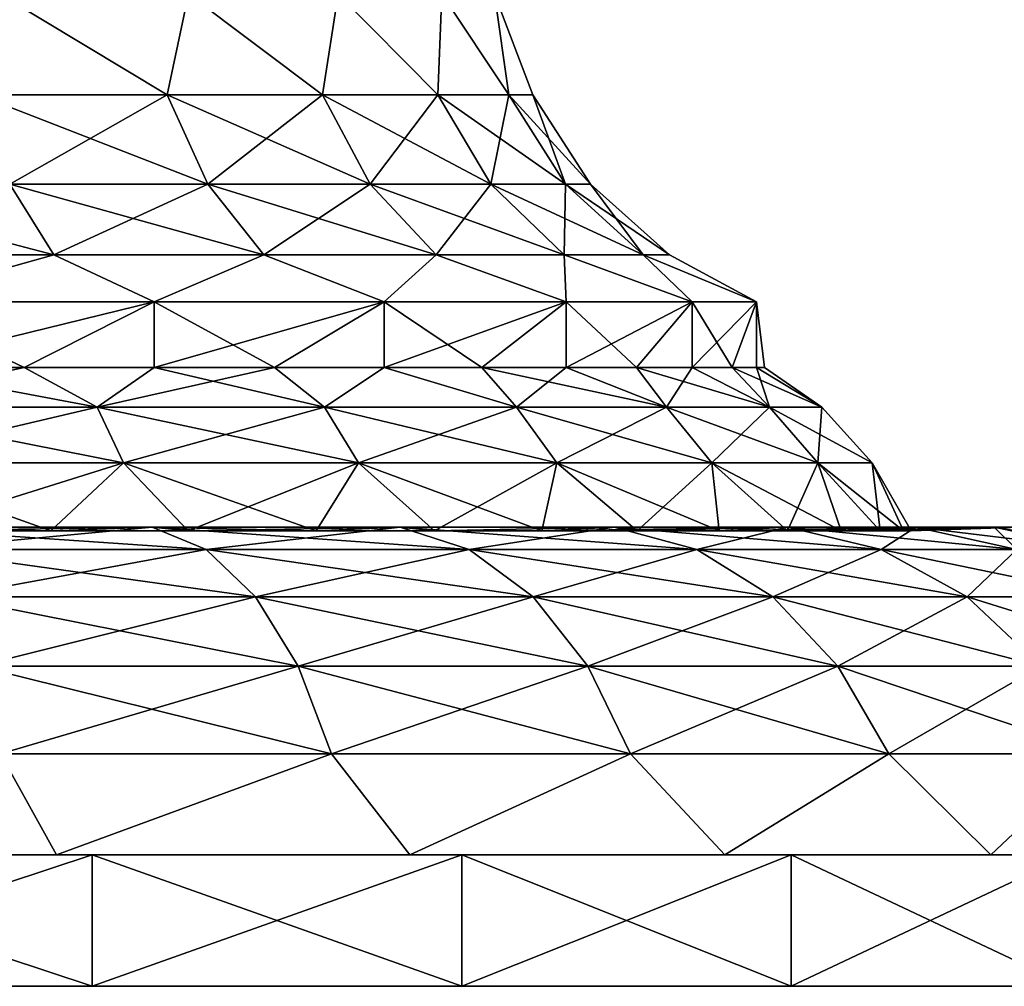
# Model space of a CAD drawing. Header units: millimetres. Extents: x -234 to 234, y -9 to 180.
# Tile 7 of 117: x -189 to -174, y -9 to 6. Entities that reach past the tile are written whole.
import ezdxf

# ---------------------------------------------------------------- set-up
doc = ezdxf.new("R2010")
doc.units = ezdxf.units.MM
doc.header["$LTSCALE"] = 106.095679
for name, color, linetype in [('139', 7, 'CONTINUOUS'), ('140', 7, 'CONTINUOUS'), ('141', 7, 'CONTINUOUS'), ('142', 7, 'CONTINUOUS'), ('143', 7, 'CONTINUOUS'), ('144', 7, 'CONTINUOUS')]:
    doc.layers.add(name, color=color, linetype=linetype)

msp = doc.modelspace()

# ---------------------------------------------------------------- linework, layer by layer
at = {"layer": '139', "color": 7, "linetype": 'CONTINUOUS', "true_color": 0xa2afbf}
for points in [[(-189.455, 4.543, -15.782), (-189.126, 6.081, -14.967), (-186.578, 4.543, -13.422), (-189.455, 4.543, -15.782)], [(-186.578, 4.543, 13.422), (-189.126, 6.081, 14.967), (-189.455, 4.543, 15.782), (-186.578, 4.543, 13.422)], [(-189.126, 6.081, -14.967), (-186.252, 6.081, -12.379), (-186.578, 4.543, -13.422), (-189.126, 6.081, -14.967)], [(-186.252, 6.081, 12.379), (-189.126, 6.081, 14.967), (-186.578, 4.543, 13.422), (-186.252, 6.081, 12.379)], [(-186.578, 4.543, -13.422), (-186.252, 6.081, -12.379), (-184.218, 4.543, -10.545), (-186.578, 4.543, -13.422)], [(-184.218, 4.543, 10.545), (-186.252, 6.081, 12.379), (-186.578, 4.543, 13.422), (-184.218, 4.543, 10.545)], [(-186.252, 6.081, -12.379), (-183.979, 6.081, -9.25), (-184.218, 4.543, -10.545), (-186.252, 6.081, -12.379)], [(-183.979, 6.081, 9.25), (-186.252, 6.081, 12.379), (-184.218, 4.543, 10.545), (-183.979, 6.081, 9.25)], [(-184.218, 4.543, -10.545), (-183.979, 6.081, -9.25), (-182.464, 4.543, -7.264), (-184.218, 4.543, -10.545)], [(-182.464, 4.543, 7.264), (-183.979, 6.081, 9.25), (-184.218, 4.543, 10.545), (-182.464, 4.543, 7.264)], [(-183.979, 6.081, -9.25), (-182.405, 6.081, -5.717), (-182.464, 4.543, -7.264), (-183.979, 6.081, -9.25)], [(-182.405, 6.081, 5.717), (-183.979, 6.081, 9.25), (-182.464, 4.543, 7.264), (-182.405, 6.081, 5.717)], [(-182.464, 4.543, -7.264), (-182.405, 6.081, -5.717), (-181.384, 4.543, -3.703), (-182.464, 4.543, -7.264)], [(-181.384, 4.543, 3.703), (-182.405, 6.081, 5.717), (-182.464, 4.543, 7.264), (-181.384, 4.543, 3.703)], [(-182.405, 6.081, -5.717), (-181.601, 6.081, -1.934), (-181.384, 4.543, -3.703), (-182.405, 6.081, -5.717)], [(-181.601, 6.081, 1.934), (-182.405, 6.081, 5.717), (-181.384, 4.543, 3.703), (-181.601, 6.081, 1.934)], [(-181.601, 6.081, -1.934), (-181.601, 6.081, 1.934), (-181.019, 4.543), (-181.601, 6.081, -1.934)], [(-181.384, 4.543, -3.703), (-181.601, 6.081, -1.934), (-181.019, 4.543), (-181.384, 4.543, -3.703)], [(-181.019, 4.543), (-181.601, 6.081, 1.934), (-181.384, 4.543, 3.703), (-181.019, 4.543)], [(-189.455, 4.543, -15.782), (-186.578, 4.543, -13.422), (-188.969, 3.187, -16.509), (-189.455, 4.543, -15.782)], [(-186.578, 4.543, 13.422), (-189.455, 4.543, 15.782), (-185.961, 3.187, 14.039), (-186.578, 4.543, 13.422)], [(-185.961, 3.187, 14.039), (-189.455, 4.543, 15.782), (-188.969, 3.187, 16.509), (-185.961, 3.187, 14.039)], [(-188.969, 3.187, -16.509), (-186.578, 4.543, -13.422), (-185.961, 3.187, -14.039), (-188.969, 3.187, -16.509)], [(-186.578, 4.543, -13.422), (-184.218, 4.543, -10.545), (-185.961, 3.187, -14.039), (-186.578, 4.543, -13.422)], [(-184.218, 4.543, 10.545), (-186.578, 4.543, 13.422), (-183.491, 3.187, 11.031), (-184.218, 4.543, 10.545)], [(-183.491, 3.187, 11.031), (-186.578, 4.543, 13.422), (-185.961, 3.187, 14.039), (-183.491, 3.187, 11.031)], [(-185.961, 3.187, -14.039), (-184.218, 4.543, -10.545), (-183.491, 3.187, -11.031), (-185.961, 3.187, -14.039)], [(-184.218, 4.543, -10.545), (-182.464, 4.543, -7.264), (-183.491, 3.187, -11.031), (-184.218, 4.543, -10.545)], [(-182.464, 4.543, 7.264), (-184.218, 4.543, 10.545), (-181.657, 3.187, 7.598), (-182.464, 4.543, 7.264)], [(-181.657, 3.187, 7.598), (-184.218, 4.543, 10.545), (-183.491, 3.187, 11.031), (-181.657, 3.187, 7.598)], [(-183.491, 3.187, -11.031), (-182.464, 4.543, -7.264), (-181.657, 3.187, -7.598), (-183.491, 3.187, -11.031)], [(-182.464, 4.543, -7.264), (-181.384, 4.543, -3.703), (-181.657, 3.187, -7.598), (-182.464, 4.543, -7.264)], [(-181.384, 4.543, 3.703), (-182.464, 4.543, 7.264), (-180.527, 3.187, 3.873), (-181.384, 4.543, 3.703)], [(-180.527, 3.187, 3.873), (-182.464, 4.543, 7.264), (-181.657, 3.187, 7.598), (-180.527, 3.187, 3.873)], [(-181.657, 3.187, -7.598), (-181.384, 4.543, -3.703), (-180.527, 3.187, -3.873), (-181.657, 3.187, -7.598)], [(-181.384, 4.543, -3.703), (-181.019, 4.543), (-180.527, 3.187, -3.873), (-181.384, 4.543, -3.703)], [(-181.019, 4.543), (-181.384, 4.543, 3.703), (-180.145, 3.187), (-181.019, 4.543)], [(-180.145, 3.187), (-181.384, 4.543, 3.703), (-180.527, 3.187, 3.873), (-180.145, 3.187)], [(-180.527, 3.187, -3.873), (-181.019, 4.543), (-180.145, 3.187), (-180.527, 3.187, -3.873)], [(-188.969, 3.187, 16.509), (-192.402, 3.187, 18.343), (-188.301, 2.113, 17.509), (-188.969, 3.187, 16.509)], [(-188.301, 2.113, 17.509), (-192.402, 3.187, 18.343), (-191.941, 2.113, 19.455), (-188.301, 2.113, 17.509)], [(-191.941, 2.113, -19.455), (-188.969, 3.187, -16.509), (-188.301, 2.113, -17.509), (-191.941, 2.113, -19.455)], [(-188.969, 3.187, -16.509), (-185.961, 3.187, -14.039), (-188.301, 2.113, -17.509), (-188.969, 3.187, -16.509)], [(-185.961, 3.187, 14.039), (-188.969, 3.187, 16.509), (-185.109, 2.113, 14.891), (-185.961, 3.187, 14.039)], [(-185.109, 2.113, 14.891), (-188.969, 3.187, 16.509), (-188.301, 2.113, 17.509), (-185.109, 2.113, 14.891)], [(-188.301, 2.113, -17.509), (-185.961, 3.187, -14.039), (-185.109, 2.113, -14.891), (-188.301, 2.113, -17.509)], [(-185.961, 3.187, -14.039), (-183.491, 3.187, -11.031), (-185.109, 2.113, -14.891), (-185.961, 3.187, -14.039)], [(-183.491, 3.187, 11.031), (-185.961, 3.187, 14.039), (-182.491, 2.113, 11.699), (-183.491, 3.187, 11.031)], [(-182.491, 2.113, 11.699), (-185.961, 3.187, 14.039), (-185.109, 2.113, 14.891), (-182.491, 2.113, 11.699)], [(-185.109, 2.113, -14.891), (-183.491, 3.187, -11.031), (-182.491, 2.113, -11.699), (-185.109, 2.113, -14.891)], [(-183.491, 3.187, -11.031), (-181.657, 3.187, -7.598), (-182.491, 2.113, -11.699), (-183.491, 3.187, -11.031)], [(-181.657, 3.187, 7.598), (-183.491, 3.187, 11.031), (-180.545, 2.113, 8.059), (-181.657, 3.187, 7.598)], [(-180.545, 2.113, 8.059), (-183.491, 3.187, 11.031), (-182.491, 2.113, 11.699), (-180.545, 2.113, 8.059)], [(-182.491, 2.113, -11.699), (-181.657, 3.187, -7.598), (-180.545, 2.113, -8.059), (-182.491, 2.113, -11.699)], [(-181.657, 3.187, -7.598), (-180.527, 3.187, -3.873), (-180.545, 2.113, -8.059), (-181.657, 3.187, -7.598)], [(-180.527, 3.187, 3.873), (-181.657, 3.187, 7.598), (-179.346, 2.113, 4.108), (-180.527, 3.187, 3.873)], [(-179.346, 2.113, 4.108), (-181.657, 3.187, 7.598), (-180.545, 2.113, 8.059), (-179.346, 2.113, 4.108)], [(-180.545, 2.113, -8.059), (-180.527, 3.187, -3.873), (-179.346, 2.113, -4.108), (-180.545, 2.113, -8.059)], [(-180.527, 3.187, -3.873), (-180.145, 3.187), (-179.346, 2.113, -4.108), (-180.527, 3.187, -3.873)], [(-180.145, 3.187), (-180.527, 3.187, 3.873), (-178.942, 2.113), (-180.145, 3.187)], [(-178.942, 2.113), (-180.527, 3.187, 3.873), (-179.346, 2.113, 4.108), (-178.942, 2.113)], [(-179.346, 2.113, -4.108), (-180.145, 3.187), (-178.942, 2.113), (-179.346, 2.113, -4.108)], [(-191.941, 2.113, -19.455), (-188.301, 2.113, -17.509), (-190.849, 1.4, -20.555), (-191.941, 2.113, -19.455)], [(-188.301, 2.113, 17.509), (-191.941, 2.113, 19.455), (-190.849, 1.4, 20.555), (-188.301, 2.113, 17.509)], [(-190.849, 1.4, -20.555), (-188.301, 2.113, -17.509), (-186.775, 1.4, -18.203), (-190.849, 1.4, -20.555)], [(-186.775, 1.4, 18.203), (-188.301, 2.113, 17.509), (-190.849, 1.4, 20.555), (-186.775, 1.4, 18.203)], [(-188.301, 2.113, -17.509), (-185.109, 2.113, -14.891), (-186.775, 1.4, -18.203), (-188.301, 2.113, -17.509)], [(-185.109, 2.113, 14.891), (-188.301, 2.113, 17.509), (-186.775, 1.4, 18.203), (-185.109, 2.113, 14.891)], [(-186.775, 1.4, -18.203), (-185.109, 2.113, -14.891), (-183.28, 1.4, -15.056), (-186.775, 1.4, -18.203)], [(-183.28, 1.4, 15.056), (-185.109, 2.113, 14.891), (-186.775, 1.4, 18.203), (-183.28, 1.4, 15.056)], [(-185.109, 2.113, -14.891), (-182.491, 2.113, -11.699), (-183.28, 1.4, -15.056), (-185.109, 2.113, -14.891)], [(-182.491, 2.113, 11.699), (-185.109, 2.113, 14.891), (-183.28, 1.4, 15.056), (-182.491, 2.113, 11.699)], [(-183.28, 1.4, -15.056), (-182.491, 2.113, -11.699), (-180.515, 1.4, -11.25), (-183.28, 1.4, -15.056)], [(-180.515, 1.4, 11.25), (-182.491, 2.113, 11.699), (-183.28, 1.4, 15.056), (-180.515, 1.4, 11.25)], [(-182.491, 2.113, -11.699), (-180.545, 2.113, -8.059), (-180.515, 1.4, -11.25), (-182.491, 2.113, -11.699)], [(-180.545, 2.113, 8.059), (-182.491, 2.113, 11.699), (-180.515, 1.4, 11.25), (-180.545, 2.113, 8.059)], [(-180.545, 2.113, -8.059), (-179.346, 2.113, -4.108), (-178.601, 1.4, -6.953), (-180.545, 2.113, -8.059)], [(-180.515, 1.4, -11.25), (-180.545, 2.113, -8.059), (-178.601, 1.4, -6.953), (-180.515, 1.4, -11.25)], [(-179.346, 2.113, 4.108), (-180.545, 2.113, 8.059), (-178.601, 1.4, 6.953), (-179.346, 2.113, 4.108)], [(-178.601, 1.4, 6.953), (-180.545, 2.113, 8.059), (-180.515, 1.4, 11.25), (-178.601, 1.4, 6.953)], [(-179.346, 2.113, -4.108), (-178.942, 2.113), (-177.623, 1.4, -2.352), (-179.346, 2.113, -4.108)], [(-178.601, 1.4, -6.953), (-179.346, 2.113, -4.108), (-177.623, 1.4, -2.352), (-178.601, 1.4, -6.953)], [(-178.942, 2.113), (-179.346, 2.113, 4.108), (-177.623, 1.4, 2.352), (-178.942, 2.113)], [(-177.623, 1.4, 2.352), (-179.346, 2.113, 4.108), (-178.601, 1.4, 6.953), (-177.623, 1.4, 2.352)], [(-177.623, 1.4, -2.352), (-178.942, 2.113), (-177.623, 1.4, 2.352), (-177.623, 1.4, -2.352)]]:
    msp.add_3dface(points, dxfattribs=at)
at = {"layer": '140', "color": 7, "linetype": 'CONTINUOUS', "true_color": 0xa2afbf}
for points in [[(-190.849, 1.4, -20.555), (-186.775, 1.4, -18.203), (-190.848, 0.4, -20.555), (-190.849, 1.4, -20.555)], [(-186.775, 1.4, 18.203), (-190.849, 1.4, 20.555), (-188.75, 0.4, 19.486), (-186.775, 1.4, 18.203)], [(-188.75, 0.4, 19.486), (-190.849, 1.4, 20.555), (-190.848, 0.4, 20.555), (-188.75, 0.4, 19.486)], [(-190.848, 0.4, -20.555), (-186.775, 1.4, -18.203), (-188.75, 0.4, -19.486), (-190.848, 0.4, -20.555)], [(-188.75, 0.4, -19.486), (-186.775, 1.4, -18.203), (-186.775, 0.4, -18.203), (-188.75, 0.4, -19.486)], [(-186.775, 0.4, 18.203), (-186.775, 1.4, 18.203), (-188.75, 0.4, 19.486), (-186.775, 0.4, 18.203)], [(-186.775, 1.4, -18.203), (-183.28, 1.4, -15.056), (-186.775, 0.4, -18.203), (-186.775, 1.4, -18.203)], [(-186.775, 0.4, -18.203), (-183.28, 1.4, -15.056), (-184.945, 0.4, -16.721), (-186.775, 0.4, -18.203)], [(-183.28, 1.4, 15.056), (-186.775, 1.4, 18.203), (-184.945, 0.4, 16.721), (-183.28, 1.4, 15.056)], [(-184.945, 0.4, 16.721), (-186.775, 1.4, 18.203), (-186.775, 0.4, 18.203), (-184.945, 0.4, 16.721)], [(-184.945, 0.4, -16.721), (-183.28, 1.4, -15.056), (-183.279, 0.4, -15.055), (-184.945, 0.4, -16.721)], [(-183.279, 0.4, 15.055), (-183.28, 1.4, 15.056), (-184.945, 0.4, 16.721), (-183.279, 0.4, 15.055)], [(-183.28, 1.4, -15.056), (-180.515, 1.4, -11.25), (-183.279, 0.4, -15.055), (-183.28, 1.4, -15.056)], [(-180.515, 1.4, 11.25), (-183.28, 1.4, 15.056), (-181.797, 0.4, 13.225), (-180.515, 1.4, 11.25)], [(-181.797, 0.4, 13.225), (-183.28, 1.4, 15.056), (-183.279, 0.4, 15.055), (-181.797, 0.4, 13.225)], [(-183.279, 0.4, -15.055), (-180.515, 1.4, -11.25), (-181.797, 0.4, -13.225), (-183.279, 0.4, -15.055)], [(-181.797, 0.4, -13.225), (-180.515, 1.4, -11.25), (-180.514, 0.4, -11.25), (-181.797, 0.4, -13.225)], [(-180.514, 0.4, 11.25), (-180.515, 1.4, 11.25), (-181.797, 0.4, 13.225), (-180.514, 0.4, 11.25)], [(-180.515, 1.4, -11.25), (-178.601, 1.4, -6.953), (-180.514, 0.4, -11.25), (-180.515, 1.4, -11.25)], [(-178.601, 1.4, 6.953), (-180.515, 1.4, 11.25), (-179.445, 0.4, 9.152), (-178.601, 1.4, 6.953)], [(-179.445, 0.4, 9.152), (-180.515, 1.4, 11.25), (-180.514, 0.4, 11.25), (-179.445, 0.4, 9.152)], [(-180.514, 0.4, -11.25), (-178.601, 1.4, -6.953), (-179.445, 0.4, -9.152), (-180.514, 0.4, -11.25)], [(-179.445, 0.4, -9.152), (-178.601, 1.4, -6.953), (-178.601, 0.4, -6.953), (-179.445, 0.4, -9.152)], [(-178.601, 0.4, 6.953), (-178.601, 1.4, 6.953), (-179.445, 0.4, 9.152), (-178.601, 0.4, 6.953)], [(-178.601, 1.4, -6.953), (-177.623, 1.4, -2.352), (-178.601, 0.4, -6.953), (-178.601, 1.4, -6.953)], [(-178.601, 0.4, -6.953), (-177.623, 1.4, -2.352), (-177.992, 0.4, -4.678), (-178.601, 0.4, -6.953)], [(-177.623, 1.4, 2.352), (-178.601, 1.4, 6.953), (-177.992, 0.4, 4.678), (-177.623, 1.4, 2.352)], [(-177.992, 0.4, 4.678), (-178.601, 1.4, 6.953), (-178.601, 0.4, 6.953), (-177.992, 0.4, 4.678)], [(-177.992, 0.4, -4.678), (-177.623, 1.4, -2.352), (-177.623, 0.4, -2.352), (-177.992, 0.4, -4.678)], [(-177.623, 0.4, 2.352), (-177.623, 1.4, 2.352), (-177.992, 0.4, 4.678), (-177.623, 0.4, 2.352)], [(-177.623, 1.4, -2.352), (-177.623, 1.4, 2.352), (-177.623, 0.4, -2.352), (-177.623, 1.4, -2.352)], [(-177.623, 0.4, -2.352), (-177.623, 1.4, 2.352), (-177.5, 0.4), (-177.623, 0.4, -2.352)], [(-177.5, 0.4), (-177.623, 1.4, 2.352), (-177.623, 0.4, 2.352), (-177.5, 0.4)]]:
    msp.add_3dface(points, dxfattribs=at)
at = {"layer": '141', "color": 7, "linetype": 'CONTINUOUS', "true_color": 0xa2afbf}
for points in [[(-190.848, 0.4, -20.555), (-188.75, 0.4, -19.486), (-191.521, -0.199, -21.887), (-190.848, 0.4, -20.555)], [(-191.521, -0.199, -21.887), (-188.75, 0.4, -19.486), (-187.643, -0.199, -19.957), (-191.521, -0.199, -21.887)], [(-187.643, -0.199, 19.957), (-190.848, 0.4, 20.555), (-191.521, -0.199, 21.887), (-187.643, -0.199, 19.957)], [(-188.75, 0.4, 19.486), (-190.848, 0.4, 20.555), (-187.643, -0.199, 19.957), (-188.75, 0.4, 19.486)], [(-188.75, 0.4, -19.486), (-186.775, 0.4, -18.203), (-187.643, -0.199, -19.957), (-188.75, 0.4, -19.486)], [(-186.775, 0.4, 18.203), (-188.75, 0.4, 19.486), (-187.643, -0.199, 19.957), (-186.775, 0.4, 18.203)], [(-186.775, 0.4, -18.203), (-184.945, 0.4, -16.721), (-187.643, -0.199, -19.957), (-186.775, 0.4, -18.203)], [(-187.643, -0.199, -19.957), (-184.945, 0.4, -16.721), (-184.187, -0.199, -17.346), (-187.643, -0.199, -19.957)], [(-184.187, -0.199, 17.346), (-186.775, 0.4, 18.203), (-187.643, -0.199, 19.957), (-184.187, -0.199, 17.346)], [(-184.945, 0.4, 16.721), (-186.775, 0.4, 18.203), (-184.187, -0.199, 17.346), (-184.945, 0.4, 16.721)], [(-184.945, 0.4, -16.721), (-183.279, 0.4, -15.055), (-184.187, -0.199, -17.346), (-184.945, 0.4, -16.721)], [(-183.279, 0.4, 15.055), (-184.945, 0.4, 16.721), (-184.187, -0.199, 17.346), (-183.279, 0.4, 15.055)], [(-184.187, -0.199, -17.346), (-183.279, 0.4, -15.055), (-181.269, -0.199, -14.145), (-184.187, -0.199, -17.346)], [(-181.269, -0.199, 14.145), (-183.279, 0.4, 15.055), (-184.187, -0.199, 17.346), (-181.269, -0.199, 14.145)], [(-183.279, 0.4, -15.055), (-181.797, 0.4, -13.225), (-181.269, -0.199, -14.145), (-183.279, 0.4, -15.055)], [(-181.797, 0.4, 13.225), (-183.279, 0.4, 15.055), (-181.269, -0.199, 14.145), (-181.797, 0.4, 13.225)], [(-181.797, 0.4, -13.225), (-180.514, 0.4, -11.25), (-181.269, -0.199, -14.145), (-181.797, 0.4, -13.225)], [(-180.514, 0.4, 11.25), (-181.797, 0.4, 13.225), (-178.988, -0.199, 10.463), (-180.514, 0.4, 11.25)], [(-178.988, -0.199, 10.463), (-181.797, 0.4, 13.225), (-181.269, -0.199, 14.145), (-178.988, -0.199, 10.463)], [(-181.269, -0.199, -14.145), (-180.514, 0.4, -11.25), (-178.988, -0.199, -10.463), (-181.269, -0.199, -14.145)], [(-180.514, 0.4, -11.25), (-179.445, 0.4, -9.152), (-178.988, -0.199, -10.463), (-180.514, 0.4, -11.25)], [(-179.445, 0.4, 9.152), (-180.514, 0.4, 11.25), (-178.988, -0.199, 10.463), (-179.445, 0.4, 9.152)], [(-179.445, 0.4, -9.152), (-178.601, 0.4, -6.953), (-178.988, -0.199, -10.463), (-179.445, 0.4, -9.152)], [(-178.601, 0.4, 6.953), (-179.445, 0.4, 9.152), (-177.424, -0.199, 6.424), (-178.601, 0.4, 6.953)], [(-177.424, -0.199, 6.424), (-179.445, 0.4, 9.152), (-178.988, -0.199, 10.463), (-177.424, -0.199, 6.424)], [(-178.988, -0.199, -10.463), (-178.601, 0.4, -6.953), (-177.424, -0.199, -6.424), (-178.988, -0.199, -10.463)], [(-178.601, 0.4, -6.953), (-177.992, 0.4, -4.678), (-177.424, -0.199, -6.424), (-178.601, 0.4, -6.953)], [(-177.992, 0.4, 4.678), (-178.601, 0.4, 6.953), (-177.424, -0.199, 6.424), (-177.992, 0.4, 4.678)], [(-177.992, 0.4, -4.678), (-177.623, 0.4, -2.352), (-177.424, -0.199, -6.424), (-177.992, 0.4, -4.678)], [(-177.623, 0.4, 2.352), (-177.992, 0.4, 4.678), (-176.628, -0.199, 2.166), (-177.623, 0.4, 2.352)], [(-176.628, -0.199, 2.166), (-177.992, 0.4, 4.678), (-177.424, -0.199, 6.424), (-176.628, -0.199, 2.166)], [(-177.623, 0.4, -2.352), (-177.5, 0.4), (-176.628, -0.199, -2.166), (-177.623, 0.4, -2.352)], [(-177.424, -0.199, -6.424), (-177.623, 0.4, -2.352), (-176.628, -0.199, -2.166), (-177.424, -0.199, -6.424)], [(-177.5, 0.4), (-177.623, 0.4, 2.352), (-176.628, -0.199, 2.166), (-177.5, 0.4)], [(-176.628, -0.199, -2.166), (-177.5, 0.4), (-176.628, -0.199, 2.166), (-176.628, -0.199, -2.166)], [(-191.521, -0.199, -21.887), (-187.643, -0.199, -19.957), (-191.244, -1.049, -22.601), (-191.521, -0.199, -21.887)], [(-187.643, -0.199, 19.957), (-191.521, -0.199, 21.887), (-187.241, -1.049, 20.607), (-187.643, -0.199, 19.957)], [(-187.241, -1.049, 20.607), (-191.521, -0.199, 21.887), (-191.244, -1.049, 22.601), (-187.241, -1.049, 20.607)], [(-191.244, -1.049, -22.601), (-187.643, -0.199, -19.957), (-187.241, -1.049, -20.607), (-191.244, -1.049, -22.601)], [(-187.643, -0.199, -19.957), (-184.187, -0.199, -17.346), (-187.241, -1.049, -20.607), (-187.643, -0.199, -19.957)], [(-184.187, -0.199, 17.346), (-187.643, -0.199, 19.957), (-183.671, -1.049, 17.912), (-184.187, -0.199, 17.346)], [(-183.671, -1.049, 17.912), (-187.643, -0.199, 19.957), (-187.241, -1.049, 20.607), (-183.671, -1.049, 17.912)], [(-187.241, -1.049, -20.607), (-184.187, -0.199, -17.346), (-183.671, -1.049, -17.912), (-187.241, -1.049, -20.607)], [(-184.187, -0.199, -17.346), (-181.269, -0.199, -14.145), (-183.671, -1.049, -17.912), (-184.187, -0.199, -17.346)], [(-181.269, -0.199, 14.145), (-184.187, -0.199, 17.346), (-180.658, -1.049, 14.606), (-181.269, -0.199, 14.145)], [(-180.658, -1.049, 14.606), (-184.187, -0.199, 17.346), (-183.671, -1.049, 17.912), (-180.658, -1.049, 14.606)], [(-183.671, -1.049, -17.912), (-181.269, -0.199, -14.145), (-180.658, -1.049, -14.606), (-183.671, -1.049, -17.912)], [(-181.269, -0.199, -14.145), (-178.988, -0.199, -10.463), (-180.658, -1.049, -14.606), (-181.269, -0.199, -14.145)], [(-178.988, -0.199, 10.463), (-181.269, -0.199, 14.145), (-178.303, -1.049, 10.804), (-178.988, -0.199, 10.463)], [(-178.303, -1.049, 10.804), (-181.269, -0.199, 14.145), (-180.658, -1.049, 14.606), (-178.303, -1.049, 10.804)], [(-180.658, -1.049, -14.606), (-178.988, -0.199, -10.463), (-178.303, -1.049, -10.804), (-180.658, -1.049, -14.606)], [(-178.988, -0.199, -10.463), (-177.424, -0.199, -6.424), (-178.303, -1.049, -10.804), (-178.988, -0.199, -10.463)], [(-177.424, -0.199, 6.424), (-178.988, -0.199, 10.463), (-176.688, -1.049, 6.633), (-177.424, -0.199, 6.424)], [(-176.688, -1.049, 6.633), (-178.988, -0.199, 10.463), (-178.303, -1.049, 10.804), (-176.688, -1.049, 6.633)], [(-178.303, -1.049, -10.804), (-177.424, -0.199, -6.424), (-176.688, -1.049, -6.633), (-178.303, -1.049, -10.804)], [(-177.424, -0.199, -6.424), (-176.628, -0.199, -2.166), (-176.688, -1.049, -6.633), (-177.424, -0.199, -6.424)], [(-176.628, -0.199, 2.166), (-177.424, -0.199, 6.424), (-175.866, -1.049, 2.236), (-176.628, -0.199, 2.166)], [(-175.866, -1.049, 2.236), (-177.424, -0.199, 6.424), (-176.688, -1.049, 6.633), (-175.866, -1.049, 2.236)], [(-176.688, -1.049, -6.633), (-176.628, -0.199, -2.166), (-175.866, -1.049, -2.236), (-176.688, -1.049, -6.633)], [(-176.628, -0.199, -2.166), (-176.628, -0.199, 2.166), (-175.866, -1.049, -2.236), (-176.628, -0.199, -2.166)], [(-175.866, -1.049, -2.236), (-176.628, -0.199, 2.166), (-175.866, -1.049, 2.236), (-175.866, -1.049, -2.236)], [(-191.244, -1.049, -22.601), (-187.241, -1.049, -20.607), (-190.537, -2.081, -22.848), (-191.244, -1.049, -22.601)], [(-187.241, -1.049, 20.607), (-191.244, -1.049, 22.601), (-188.343, -2.081, 21.81), (-187.241, -1.049, 20.607)], [(-188.343, -2.081, 21.81), (-191.244, -1.049, 22.601), (-190.537, -2.081, 22.848), (-188.343, -2.081, 21.81)], [(-190.537, -2.081, -22.848), (-187.241, -1.049, -20.607), (-188.343, -2.081, -21.81), (-190.537, -2.081, -22.848)], [(-188.343, -2.081, -21.81), (-187.241, -1.049, -20.607), (-186.261, -2.081, -20.563), (-188.343, -2.081, -21.81)], [(-186.261, -2.081, 20.563), (-187.241, -1.049, 20.607), (-188.343, -2.081, 21.81), (-186.261, -2.081, 20.563)], [(-187.241, -1.049, -20.607), (-183.671, -1.049, -17.912), (-186.261, -2.081, -20.563), (-187.241, -1.049, -20.607)], [(-183.671, -1.049, 17.912), (-187.241, -1.049, 20.607), (-184.312, -2.081, 19.117), (-183.671, -1.049, 17.912)], [(-184.312, -2.081, 19.117), (-187.241, -1.049, 20.607), (-186.261, -2.081, 20.563), (-184.312, -2.081, 19.117)], [(-186.261, -2.081, -20.563), (-183.671, -1.049, -17.912), (-184.312, -2.081, -19.117), (-186.261, -2.081, -20.563)], [(-184.312, -2.081, -19.117), (-183.671, -1.049, -17.912), (-182.514, -2.081, -17.487), (-184.312, -2.081, -19.117)], [(-182.514, -2.081, 17.487), (-183.671, -1.049, 17.912), (-184.312, -2.081, 19.117), (-182.514, -2.081, 17.487)], [(-183.671, -1.049, -17.912), (-180.658, -1.049, -14.606), (-182.514, -2.081, -17.487), (-183.671, -1.049, -17.912)], [(-180.658, -1.049, 14.606), (-183.671, -1.049, 17.912), (-180.884, -2.081, 15.689), (-180.658, -1.049, 14.606)], [(-180.884, -2.081, 15.689), (-183.671, -1.049, 17.912), (-182.514, -2.081, 17.487), (-180.884, -2.081, 15.689)], [(-182.514, -2.081, -17.487), (-180.658, -1.049, -14.606), (-180.884, -2.081, -15.689), (-182.514, -2.081, -17.487)], [(-180.884, -2.081, -15.689), (-180.658, -1.049, -14.606), (-179.438, -2.081, -13.74), (-180.884, -2.081, -15.689)], [(-179.438, -2.081, 13.74), (-180.658, -1.049, 14.606), (-180.884, -2.081, 15.689), (-179.438, -2.081, 13.74)], [(-180.658, -1.049, -14.606), (-178.303, -1.049, -10.804), (-179.438, -2.081, -13.74), (-180.658, -1.049, -14.606)], [(-178.303, -1.049, 10.804), (-180.658, -1.049, 14.606), (-178.19, -2.081, 11.658), (-178.303, -1.049, 10.804)], [(-178.19, -2.081, 11.658), (-180.658, -1.049, 14.606), (-179.438, -2.081, 13.74), (-178.19, -2.081, 11.658)], [(-179.438, -2.081, -13.74), (-178.303, -1.049, -10.804), (-178.19, -2.081, -11.658), (-179.438, -2.081, -13.74)], [(-178.303, -1.049, -10.804), (-176.688, -1.049, -6.633), (-177.153, -2.081, -9.464), (-178.303, -1.049, -10.804)], [(-178.19, -2.081, -11.658), (-178.303, -1.049, -10.804), (-177.153, -2.081, -9.464), (-178.19, -2.081, -11.658)], [(-176.688, -1.049, 6.633), (-178.303, -1.049, 10.804), (-176.335, -2.081, 7.179), (-176.688, -1.049, 6.633)], [(-176.335, -2.081, 7.179), (-178.303, -1.049, 10.804), (-177.153, -2.081, 9.464), (-176.335, -2.081, 7.179)], [(-177.153, -2.081, 9.464), (-178.303, -1.049, 10.804), (-178.19, -2.081, 11.658), (-177.153, -2.081, 9.464)], [(-177.153, -2.081, -9.464), (-176.688, -1.049, -6.633), (-176.335, -2.081, -7.179), (-177.153, -2.081, -9.464)], [(-176.688, -1.049, -6.633), (-175.866, -1.049, -2.236), (-175.745, -2.081, -4.825), (-176.688, -1.049, -6.633)], [(-176.335, -2.081, -7.179), (-176.688, -1.049, -6.633), (-175.745, -2.081, -4.825), (-176.335, -2.081, -7.179)], [(-175.866, -1.049, 2.236), (-176.688, -1.049, 6.633), (-175.389, -2.081, 2.424), (-175.866, -1.049, 2.236)], [(-175.389, -2.081, 2.424), (-176.688, -1.049, 6.633), (-175.745, -2.081, 4.825), (-175.389, -2.081, 2.424)], [(-175.745, -2.081, 4.825), (-176.688, -1.049, 6.633), (-176.335, -2.081, 7.179), (-175.745, -2.081, 4.825)], [(-175.866, -1.049, -2.236), (-175.866, -1.049, 2.236), (-175.27, -2.081), (-175.866, -1.049, -2.236)], [(-175.745, -2.081, -4.825), (-175.866, -1.049, -2.236), (-175.389, -2.081, -2.424), (-175.745, -2.081, -4.825)], [(-175.389, -2.081, -2.424), (-175.866, -1.049, -2.236), (-175.27, -2.081), (-175.389, -2.081, -2.424)], [(-175.27, -2.081), (-175.866, -1.049, 2.236), (-175.389, -2.081, 2.424), (-175.27, -2.081)]]:
    msp.add_3dface(points, dxfattribs=at)
at = {"layer": '142', "color": 7, "linetype": 'CONTINUOUS', "true_color": 0xa2afbf}
for points in [[(-190.537, -2.081, -22.848), (-188.343, -2.081, -21.81), (-190.974, -2.026, -24.799), (-190.537, -2.081, -22.848)], [(-190.974, -2.026, -24.799), (-188.343, -2.081, -21.81), (-186.805, -2.026, -22.855), (-190.974, -2.026, -24.799)], [(-186.805, -2.026, 22.855), (-190.537, -2.081, 22.848), (-190.974, -2.026, 24.799), (-186.805, -2.026, 22.855)], [(-190.974, -2.026, -24.799), (-186.805, -2.026, -22.855), (-190.415, -2.366, -26.335), (-190.974, -2.026, -24.799)], [(-186.805, -2.026, 22.855), (-190.974, -2.026, 24.799), (-185.987, -2.366, 24.271), (-186.805, -2.026, 22.855)], [(-185.987, -2.366, 24.271), (-190.974, -2.026, 24.799), (-190.415, -2.366, 26.335), (-185.987, -2.366, 24.271)], [(-188.343, -2.081, 21.81), (-190.537, -2.081, 22.848), (-186.805, -2.026, 22.855), (-188.343, -2.081, 21.81)], [(-190.415, -2.366, -26.335), (-186.805, -2.026, -22.855), (-185.987, -2.366, -24.271), (-190.415, -2.366, -26.335)], [(-188.343, -2.081, -21.81), (-186.261, -2.081, -20.563), (-186.805, -2.026, -22.855), (-188.343, -2.081, -21.81)], [(-186.261, -2.081, 20.563), (-188.343, -2.081, 21.81), (-186.805, -2.026, 22.855), (-186.261, -2.081, 20.563)], [(-186.261, -2.081, -20.563), (-184.312, -2.081, -19.117), (-186.805, -2.026, -22.855), (-186.261, -2.081, -20.563)], [(-186.805, -2.026, -22.855), (-184.312, -2.081, -19.117), (-183.036, -2.026, -20.216), (-186.805, -2.026, -22.855)], [(-183.036, -2.026, 20.216), (-186.261, -2.081, 20.563), (-186.805, -2.026, 22.855), (-183.036, -2.026, 20.216)], [(-186.805, -2.026, -22.855), (-183.036, -2.026, -20.216), (-185.987, -2.366, -24.271), (-186.805, -2.026, -22.855)], [(-183.036, -2.026, 20.216), (-186.805, -2.026, 22.855), (-181.986, -2.366, 21.469), (-183.036, -2.026, 20.216)], [(-181.986, -2.366, 21.469), (-186.805, -2.026, 22.855), (-185.987, -2.366, 24.271), (-181.986, -2.366, 21.469)], [(-184.312, -2.081, 19.117), (-186.261, -2.081, 20.563), (-183.036, -2.026, 20.216), (-184.312, -2.081, 19.117)], [(-185.987, -2.366, -24.271), (-183.036, -2.026, -20.216), (-181.986, -2.366, -21.469), (-185.987, -2.366, -24.271)], [(-184.312, -2.081, -19.117), (-182.514, -2.081, -17.487), (-183.036, -2.026, -20.216), (-184.312, -2.081, -19.117)], [(-182.514, -2.081, 17.487), (-184.312, -2.081, 19.117), (-183.036, -2.026, 20.216), (-182.514, -2.081, 17.487)], [(-183.036, -2.026, -20.216), (-182.514, -2.081, -17.487), (-179.784, -2.026, -16.964), (-183.036, -2.026, -20.216)], [(-179.784, -2.026, 16.964), (-182.514, -2.081, 17.487), (-183.036, -2.026, 20.216), (-179.784, -2.026, 16.964)], [(-183.036, -2.026, -20.216), (-179.784, -2.026, -16.964), (-181.986, -2.366, -21.469), (-183.036, -2.026, -20.216)], [(-179.784, -2.026, 16.964), (-183.036, -2.026, 20.216), (-178.531, -2.366, 18.014), (-179.784, -2.026, 16.964)], [(-178.531, -2.366, 18.014), (-183.036, -2.026, 20.216), (-181.986, -2.366, 21.469), (-178.531, -2.366, 18.014)], [(-182.514, -2.081, -17.487), (-180.884, -2.081, -15.689), (-179.784, -2.026, -16.964), (-182.514, -2.081, -17.487)], [(-180.884, -2.081, 15.689), (-182.514, -2.081, 17.487), (-179.784, -2.026, 16.964), (-180.884, -2.081, 15.689)], [(-181.986, -2.366, -21.469), (-179.784, -2.026, -16.964), (-178.531, -2.366, -18.014), (-181.986, -2.366, -21.469)], [(-180.884, -2.081, -15.689), (-179.438, -2.081, -13.74), (-179.784, -2.026, -16.964), (-180.884, -2.081, -15.689)], [(-179.438, -2.081, 13.74), (-180.884, -2.081, 15.689), (-177.145, -2.026, 13.195), (-179.438, -2.081, 13.74)], [(-177.145, -2.026, 13.195), (-180.884, -2.081, 15.689), (-179.784, -2.026, 16.964), (-177.145, -2.026, 13.195)], [(-179.784, -2.026, -16.964), (-179.438, -2.081, -13.74), (-177.145, -2.026, -13.195), (-179.784, -2.026, -16.964)], [(-179.784, -2.026, -16.964), (-177.145, -2.026, -13.195), (-178.531, -2.366, -18.014), (-179.784, -2.026, -16.964)], [(-177.145, -2.026, 13.195), (-179.784, -2.026, 16.964), (-175.729, -2.366, 14.013), (-177.145, -2.026, 13.195)], [(-175.729, -2.366, 14.013), (-179.784, -2.026, 16.964), (-178.531, -2.366, 18.014), (-175.729, -2.366, 14.013)], [(-179.438, -2.081, -13.74), (-178.19, -2.081, -11.658), (-177.145, -2.026, -13.195), (-179.438, -2.081, -13.74)], [(-178.19, -2.081, 11.658), (-179.438, -2.081, 13.74), (-177.145, -2.026, 13.195), (-178.19, -2.081, 11.658)], [(-178.531, -2.366, -18.014), (-177.145, -2.026, -13.195), (-175.729, -2.366, -14.013), (-178.531, -2.366, -18.014)], [(-178.19, -2.081, -11.658), (-177.153, -2.081, -9.464), (-177.145, -2.026, -13.195), (-178.19, -2.081, -11.658)], [(-177.153, -2.081, 9.464), (-178.19, -2.081, 11.658), (-175.201, -2.026, 9.026), (-177.153, -2.081, 9.464)], [(-175.201, -2.026, 9.026), (-178.19, -2.081, 11.658), (-177.145, -2.026, 13.195), (-175.201, -2.026, 9.026)], [(-177.153, -2.081, -9.464), (-176.335, -2.081, -7.179), (-175.201, -2.026, -9.026), (-177.153, -2.081, -9.464)], [(-177.145, -2.026, -13.195), (-177.153, -2.081, -9.464), (-175.201, -2.026, -9.026), (-177.145, -2.026, -13.195)], [(-176.335, -2.081, 7.179), (-177.153, -2.081, 9.464), (-175.201, -2.026, 9.026), (-176.335, -2.081, 7.179)], [(-177.145, -2.026, -13.195), (-175.201, -2.026, -9.026), (-175.729, -2.366, -14.013), (-177.145, -2.026, -13.195)], [(-175.201, -2.026, 9.026), (-177.145, -2.026, 13.195), (-173.665, -2.366, 9.585), (-175.201, -2.026, 9.026)], [(-173.665, -2.366, 9.585), (-177.145, -2.026, 13.195), (-175.729, -2.366, 14.013), (-173.665, -2.366, 9.585)], [(-176.335, -2.081, -7.179), (-175.745, -2.081, -4.825), (-175.201, -2.026, -9.026), (-176.335, -2.081, -7.179)], [(-175.745, -2.081, 4.825), (-176.335, -2.081, 7.179), (-174.01, -2.026, 4.583), (-175.745, -2.081, 4.825)], [(-174.01, -2.026, 4.583), (-176.335, -2.081, 7.179), (-175.201, -2.026, 9.026), (-174.01, -2.026, 4.583)], [(-175.745, -2.081, -4.825), (-175.389, -2.081, -2.424), (-174.01, -2.026, -4.583), (-175.745, -2.081, -4.825)], [(-175.201, -2.026, -9.026), (-175.745, -2.081, -4.825), (-174.01, -2.026, -4.583), (-175.201, -2.026, -9.026)], [(-175.389, -2.081, 2.424), (-175.745, -2.081, 4.825), (-174.01, -2.026, 4.583), (-175.389, -2.081, 2.424)], [(-175.729, -2.366, -14.013), (-175.201, -2.026, -9.026), (-173.665, -2.366, -9.585), (-175.729, -2.366, -14.013)], [(-175.389, -2.081, -2.424), (-175.27, -2.081), (-174.01, -2.026, -4.583), (-175.389, -2.081, -2.424)], [(-175.27, -2.081), (-175.389, -2.081, 2.424), (-173.609, -2.026), (-175.27, -2.081)], [(-173.609, -2.026), (-175.389, -2.081, 2.424), (-174.01, -2.026, 4.583), (-173.609, -2.026)], [(-174.01, -2.026, -4.583), (-175.27, -2.081), (-173.609, -2.026), (-174.01, -2.026, -4.583)], [(-175.201, -2.026, -9.026), (-174.01, -2.026, -4.583), (-173.665, -2.366, -9.585), (-175.201, -2.026, -9.026)], [(-174.01, -2.026, 4.583), (-175.201, -2.026, 9.026), (-172.4, -2.366, 4.867), (-174.01, -2.026, 4.583)], [(-172.4, -2.366, 4.867), (-175.201, -2.026, 9.026), (-173.665, -2.366, 9.585), (-172.4, -2.366, 4.867)], [(-174.01, -2.026, -4.583), (-173.609, -2.026), (-172.4, -2.366, -4.867), (-174.01, -2.026, -4.583)], [(-173.665, -2.366, -9.585), (-174.01, -2.026, -4.583), (-172.4, -2.366, -4.867), (-173.665, -2.366, -9.585)], [(-173.609, -2.026), (-174.01, -2.026, 4.583), (-171.974, -2.366), (-173.609, -2.026)], [(-171.974, -2.366), (-174.01, -2.026, 4.583), (-172.4, -2.366, 4.867), (-171.974, -2.366)], [(-190.415, -2.366, -26.335), (-185.987, -2.366, -24.271), (-189.899, -3.084, -27.752), (-190.415, -2.366, -26.335)], [(-185.987, -2.366, 24.271), (-190.415, -2.366, 26.335), (-185.233, -3.084, 25.577), (-185.987, -2.366, 24.271)], [(-185.233, -3.084, 25.577), (-190.415, -2.366, 26.335), (-189.899, -3.084, 27.752), (-185.233, -3.084, 25.577)], [(-189.899, -3.084, -27.752), (-185.987, -2.366, -24.271), (-185.233, -3.084, -25.577), (-189.899, -3.084, -27.752)], [(-185.987, -2.366, -24.271), (-181.986, -2.366, -21.469), (-185.233, -3.084, -25.577), (-185.987, -2.366, -24.271)], [(-181.986, -2.366, 21.469), (-185.987, -2.366, 24.271), (-181.016, -3.084, 22.624), (-181.986, -2.366, 21.469)], [(-181.016, -3.084, 22.624), (-185.987, -2.366, 24.271), (-185.233, -3.084, 25.577), (-181.016, -3.084, 22.624)], [(-185.233, -3.084, -25.577), (-181.986, -2.366, -21.469), (-181.016, -3.084, -22.624), (-185.233, -3.084, -25.577)], [(-181.986, -2.366, -21.469), (-178.531, -2.366, -18.014), (-181.016, -3.084, -22.624), (-181.986, -2.366, -21.469)], [(-178.531, -2.366, 18.014), (-181.986, -2.366, 21.469), (-177.376, -3.084, 18.984), (-178.531, -2.366, 18.014)], [(-177.376, -3.084, 18.984), (-181.986, -2.366, 21.469), (-181.016, -3.084, 22.624), (-177.376, -3.084, 18.984)], [(-181.016, -3.084, -22.624), (-178.531, -2.366, -18.014), (-177.376, -3.084, -18.984), (-181.016, -3.084, -22.624)], [(-178.531, -2.366, -18.014), (-175.729, -2.366, -14.013), (-177.376, -3.084, -18.984), (-178.531, -2.366, -18.014)], [(-175.729, -2.366, 14.013), (-178.531, -2.366, 18.014), (-174.423, -3.084, 14.767), (-175.729, -2.366, 14.013)], [(-174.423, -3.084, 14.767), (-178.531, -2.366, 18.014), (-177.376, -3.084, 18.984), (-174.423, -3.084, 14.767)], [(-177.376, -3.084, -18.984), (-175.729, -2.366, -14.013), (-174.423, -3.084, -14.767), (-177.376, -3.084, -18.984)], [(-175.729, -2.366, -14.013), (-173.665, -2.366, -9.585), (-174.423, -3.084, -14.767), (-175.729, -2.366, -14.013)], [(-173.665, -2.366, 9.585), (-175.729, -2.366, 14.013), (-172.248, -3.084, 10.101), (-173.665, -2.366, 9.585)], [(-172.248, -3.084, 10.101), (-175.729, -2.366, 14.013), (-174.423, -3.084, 14.767), (-172.248, -3.084, 10.101)], [(-174.423, -3.084, -14.767), (-173.665, -2.366, -9.585), (-172.248, -3.084, -10.101), (-174.423, -3.084, -14.767)], [(-189.899, -3.084, -27.752), (-185.233, -3.084, -25.577), (-189.456, -4.138, -28.969), (-189.899, -3.084, -27.752)], [(-185.233, -3.084, 25.577), (-189.899, -3.084, 27.752), (-184.586, -4.138, 26.698), (-185.233, -3.084, 25.577)], [(-184.586, -4.138, 26.698), (-189.899, -3.084, 27.752), (-189.456, -4.138, 28.969), (-184.586, -4.138, 26.698)], [(-189.456, -4.138, -28.969), (-185.233, -3.084, -25.577), (-184.586, -4.138, -26.698), (-189.456, -4.138, -28.969)], [(-185.233, -3.084, -25.577), (-181.016, -3.084, -22.624), (-184.586, -4.138, -26.698), (-185.233, -3.084, -25.577)], [(-181.016, -3.084, 22.624), (-185.233, -3.084, 25.577), (-180.184, -4.138, 23.616), (-181.016, -3.084, 22.624)], [(-180.184, -4.138, 23.616), (-185.233, -3.084, 25.577), (-184.586, -4.138, 26.698), (-180.184, -4.138, 23.616)], [(-184.586, -4.138, -26.698), (-181.016, -3.084, -22.624), (-180.184, -4.138, -23.616), (-184.586, -4.138, -26.698)], [(-181.016, -3.084, -22.624), (-177.376, -3.084, -18.984), (-180.184, -4.138, -23.616), (-181.016, -3.084, -22.624)], [(-177.376, -3.084, 18.984), (-181.016, -3.084, 22.624), (-176.384, -4.138, 19.816), (-177.376, -3.084, 18.984)], [(-176.384, -4.138, 19.816), (-181.016, -3.084, 22.624), (-180.184, -4.138, 23.616), (-176.384, -4.138, 19.816)], [(-180.184, -4.138, -23.616), (-177.376, -3.084, -18.984), (-176.384, -4.138, -19.816), (-180.184, -4.138, -23.616)], [(-177.376, -3.084, -18.984), (-174.423, -3.084, -14.767), (-176.384, -4.138, -19.816), (-177.376, -3.084, -18.984)], [(-174.423, -3.084, 14.767), (-177.376, -3.084, 18.984), (-173.302, -4.138, 15.414), (-174.423, -3.084, 14.767)], [(-173.302, -4.138, 15.414), (-177.376, -3.084, 18.984), (-176.384, -4.138, 19.816), (-173.302, -4.138, 15.414)], [(-176.384, -4.138, -19.816), (-174.423, -3.084, -14.767), (-173.302, -4.138, -15.414), (-176.384, -4.138, -19.816)], [(-174.423, -3.084, -14.767), (-172.248, -3.084, -10.101), (-173.302, -4.138, -15.414), (-174.423, -3.084, -14.767)], [(-172.248, -3.084, 10.101), (-174.423, -3.084, 14.767), (-171.031, -4.138, 10.544), (-172.248, -3.084, 10.101)], [(-171.031, -4.138, 10.544), (-174.423, -3.084, 14.767), (-173.302, -4.138, 15.414), (-171.031, -4.138, 10.544)], [(-189.456, -4.138, -28.969), (-184.586, -4.138, -26.698), (-189.111, -5.469, -29.916), (-189.456, -4.138, -28.969)], [(-184.586, -4.138, 26.698), (-189.456, -4.138, 28.969), (-184.082, -5.469, 27.571), (-184.586, -4.138, 26.698)], [(-184.082, -5.469, 27.571), (-189.456, -4.138, 28.969), (-189.111, -5.469, 29.916), (-184.082, -5.469, 27.571)], [(-189.111, -5.469, -29.916), (-184.586, -4.138, -26.698), (-184.082, -5.469, -27.571), (-189.111, -5.469, -29.916)], [(-184.586, -4.138, -26.698), (-180.184, -4.138, -23.616), (-184.082, -5.469, -27.571), (-184.586, -4.138, -26.698)], [(-180.184, -4.138, 23.616), (-184.586, -4.138, 26.698), (-179.536, -5.469, 24.388), (-180.184, -4.138, 23.616)], [(-179.536, -5.469, 24.388), (-184.586, -4.138, 26.698), (-184.082, -5.469, 27.571), (-179.536, -5.469, 24.388)], [(-184.082, -5.469, -27.571), (-180.184, -4.138, -23.616), (-179.536, -5.469, -24.388), (-184.082, -5.469, -27.571)], [(-180.184, -4.138, -23.616), (-176.384, -4.138, -19.816), (-179.536, -5.469, -24.388), (-180.184, -4.138, -23.616)], [(-176.384, -4.138, 19.816), (-180.184, -4.138, 23.616), (-175.612, -5.469, 20.464), (-176.384, -4.138, 19.816)], [(-175.612, -5.469, 20.464), (-180.184, -4.138, 23.616), (-179.536, -5.469, 24.388), (-175.612, -5.469, 20.464)], [(-179.536, -5.469, -24.388), (-176.384, -4.138, -19.816), (-175.612, -5.469, -20.464), (-179.536, -5.469, -24.388)], [(-176.384, -4.138, -19.816), (-173.302, -4.138, -15.414), (-175.612, -5.469, -20.464), (-176.384, -4.138, -19.816)], [(-173.302, -4.138, 15.414), (-176.384, -4.138, 19.816), (-172.429, -5.469, 15.918), (-173.302, -4.138, 15.414)], [(-172.429, -5.469, 15.918), (-176.384, -4.138, 19.816), (-175.612, -5.469, 20.464), (-172.429, -5.469, 15.918)], [(-175.612, -5.469, -20.464), (-173.302, -4.138, -15.414), (-172.429, -5.469, -15.918), (-175.612, -5.469, -20.464)], [(-194.026, -7, -31.946), (-189.111, -5.469, -29.916), (-188.257, -7, -30.304), (-194.026, -7, -31.946)], [(-188.257, -7, 30.304), (-189.111, -5.469, 29.916), (-194.026, -7, 31.946), (-188.257, -7, 30.304)], [(-189.111, -5.469, -29.916), (-184.082, -5.469, -27.571), (-188.257, -7, -30.304), (-189.111, -5.469, -29.916)], [(-184.082, -5.469, 27.571), (-189.111, -5.469, 29.916), (-188.257, -7, 30.304), (-184.082, -5.469, 27.571)], [(-188.257, -7, -30.304), (-184.082, -5.469, -27.571), (-182.888, -7, -27.63), (-188.257, -7, -30.304)], [(-182.888, -7, 27.63), (-184.082, -5.469, 27.571), (-188.257, -7, 30.304), (-182.888, -7, 27.63)], [(-184.082, -5.469, -27.571), (-179.536, -5.469, -24.388), (-182.888, -7, -27.63), (-184.082, -5.469, -27.571)], [(-179.536, -5.469, 24.388), (-184.082, -5.469, 27.571), (-182.888, -7, 27.63), (-179.536, -5.469, 24.388)], [(-182.888, -7, -27.63), (-179.536, -5.469, -24.388), (-178.102, -7, -24.015), (-182.888, -7, -27.63)], [(-178.102, -7, 24.015), (-179.536, -5.469, 24.388), (-182.888, -7, 27.63), (-178.102, -7, 24.015)], [(-179.536, -5.469, -24.388), (-175.612, -5.469, -20.464), (-178.102, -7, -24.015), (-179.536, -5.469, -24.388)], [(-175.612, -5.469, 20.464), (-179.536, -5.469, 24.388), (-178.102, -7, 24.015), (-175.612, -5.469, 20.464)], [(-178.102, -7, -24.015), (-175.612, -5.469, -20.464), (-174.063, -7, -19.582), (-178.102, -7, -24.015)], [(-174.063, -7, 19.582), (-175.612, -5.469, 20.464), (-178.102, -7, 24.015), (-174.063, -7, 19.582)], [(-175.612, -5.469, -20.464), (-172.429, -5.469, -15.918), (-174.063, -7, -19.582), (-175.612, -5.469, -20.464)], [(-172.429, -5.469, 15.918), (-175.612, -5.469, 20.464), (-174.063, -7, 19.582), (-172.429, -5.469, 15.918)], [(-174.063, -7, -19.582), (-172.429, -5.469, -15.918), (-170.907, -7, -14.484), (-174.063, -7, -19.582)], [(-170.907, -7, 14.484), (-172.429, -5.469, 15.918), (-174.063, -7, 19.582), (-170.907, -7, 14.484)]]:
    msp.add_3dface(points, dxfattribs=at)
at = {"layer": '143', "color": 7, "linetype": 'CONTINUOUS', "true_color": 0xa2afbf}
for points in [[(-193.753, -7, 33.421), (-187.718, -9, 31.704), (-187.718, -7, 31.704), (-193.753, -7, 33.421)], [(-193.753, -9, 33.421), (-187.718, -9, 31.704), (-193.753, -7, 33.421), (-193.753, -9, 33.421)], [(-187.718, -7, -31.704), (-193.753, -9, -33.421), (-193.753, -7, -33.421), (-187.718, -7, -31.704)], [(-187.718, -9, -31.704), (-193.753, -9, -33.421), (-187.718, -7, -31.704), (-187.718, -9, -31.704)], [(-187.718, -9, 31.704), (-182.102, -9, 28.908), (-187.718, -7, 31.704), (-187.718, -9, 31.704)], [(-187.718, -7, 31.704), (-182.102, -9, 28.908), (-182.102, -7, 28.908), (-187.718, -7, 31.704)], [(-182.102, -7, -28.908), (-187.718, -9, -31.704), (-187.718, -7, -31.704), (-182.102, -7, -28.908)], [(-182.102, -9, -28.908), (-187.718, -9, -31.704), (-182.102, -7, -28.908), (-182.102, -9, -28.908)], [(-182.102, -7, 28.908), (-177.095, -9, 25.127), (-177.095, -7, 25.127), (-182.102, -7, 28.908)], [(-182.102, -9, 28.908), (-177.095, -9, 25.127), (-182.102, -7, 28.908), (-182.102, -9, 28.908)], [(-177.095, -7, -25.127), (-182.102, -9, -28.908), (-182.102, -7, -28.908), (-177.095, -7, -25.127)], [(-177.095, -9, -25.127), (-182.102, -9, -28.908), (-177.095, -7, -25.127), (-177.095, -9, -25.127)], [(-177.095, -7, 25.127), (-172.868, -9, 20.49), (-172.868, -7, 20.49), (-177.095, -7, 25.127)], [(-177.095, -9, 25.127), (-172.868, -9, 20.49), (-177.095, -7, 25.127), (-177.095, -9, 25.127)], [(-172.868, -7, -20.49), (-177.095, -9, -25.127), (-177.095, -7, -25.127), (-172.868, -7, -20.49)], [(-172.868, -9, -20.49), (-177.095, -9, -25.127), (-172.868, -7, -20.49), (-172.868, -9, -20.49)]]:
    msp.add_3dface(points, dxfattribs=at)
at = {"layer": '144', "color": 7, "linetype": 'CONTINUOUS', "true_color": 0xa2afbf}
for points in [[(-188.257, -7, 30.304), (-194.026, -7, 31.946), (-193.753, -7, 33.421), (-188.257, -7, 30.304)], [(-194.026, -7, -31.946), (-188.257, -7, -30.304), (-193.753, -7, -33.421), (-194.026, -7, -31.946)], [(-188.257, -7, 30.304), (-193.753, -7, 33.421), (-187.718, -7, 31.704), (-188.257, -7, 30.304)], [(-188.257, -7, -30.304), (-187.718, -7, -31.704), (-193.753, -7, -33.421), (-188.257, -7, -30.304)], [(-182.888, -7, 27.63), (-188.257, -7, 30.304), (-187.718, -7, 31.704), (-182.888, -7, 27.63)], [(-188.257, -7, -30.304), (-182.888, -7, -27.63), (-187.718, -7, -31.704), (-188.257, -7, -30.304)], [(-182.888, -7, 27.63), (-187.718, -7, 31.704), (-182.102, -7, 28.908), (-182.888, -7, 27.63)], [(-182.888, -7, -27.63), (-182.102, -7, -28.908), (-187.718, -7, -31.704), (-182.888, -7, -27.63)], [(-178.102, -7, 24.015), (-182.888, -7, 27.63), (-182.102, -7, 28.908), (-178.102, -7, 24.015)], [(-182.888, -7, -27.63), (-178.102, -7, -24.015), (-182.102, -7, -28.908), (-182.888, -7, -27.63)], [(-178.102, -7, 24.015), (-182.102, -7, 28.908), (-177.095, -7, 25.127), (-178.102, -7, 24.015)], [(-178.102, -7, -24.015), (-177.095, -7, -25.127), (-182.102, -7, -28.908), (-178.102, -7, -24.015)], [(-174.063, -7, 19.582), (-178.102, -7, 24.015), (-177.095, -7, 25.127), (-174.063, -7, 19.582)], [(-178.102, -7, -24.015), (-174.063, -7, -19.582), (-177.095, -7, -25.127), (-178.102, -7, -24.015)], [(-174.063, -7, 19.582), (-177.095, -7, 25.127), (-172.868, -7, 20.49), (-174.063, -7, 19.582)], [(-174.063, -7, -19.582), (-172.868, -7, -20.49), (-177.095, -7, -25.127), (-174.063, -7, -19.582)], [(-170.907, -7, 14.484), (-174.063, -7, 19.582), (-172.868, -7, 20.49), (-170.907, -7, 14.484)], [(-174.063, -7, -19.582), (-170.907, -7, -14.484), (-172.868, -7, -20.49), (-174.063, -7, -19.582)]]:
    msp.add_3dface(points, dxfattribs=at)

doc.saveas('drawing.dxf')
